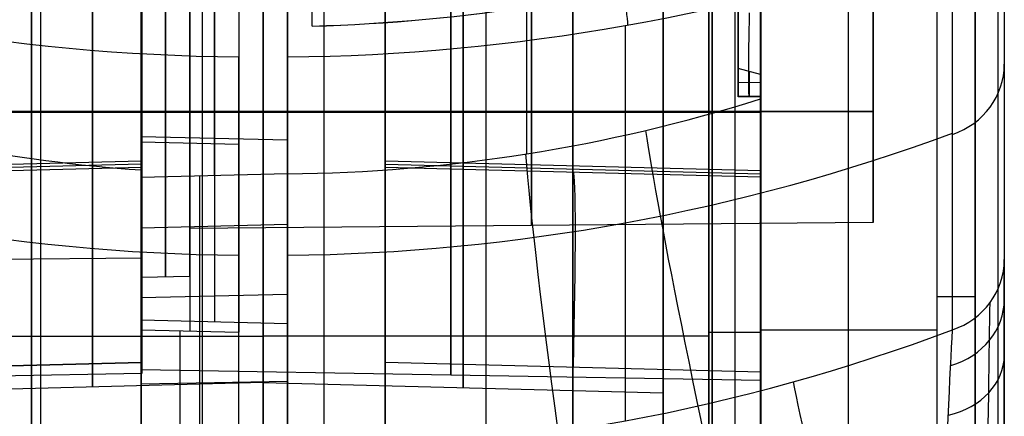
# Model space of a CAD drawing. Extents: x -15 to 7, y 1 to 148.
# Tile 48 of 194: x -2.74 to 7.35, y 108.28 to 112.34. Entities that reach past the tile are written whole.
import ezdxf

# ---------------------------------------------------------------- set-up
doc = ezdxf.new("R2010")
doc.units = 0
doc.layers.add('DEFAULT', color=7, linetype='CONTINUOUS')

msp = doc.modelspace()

# ---------------------------------------------------------------- linework, layer by layer
at = {"layer": 'DEFAULT', "color": 254}
for p, q in [((4.845, 26.585, -55.549), (4.845, 135.628, -55.549)), ((7.045, 87.885, -67.344), (7.045, 115.925, -67.344)), ((-1.5, 110.802, -14.681), (-1.5, 114.372, -3.291)), ((0, 114.332, -3.26), (0, 110.761, -14.649)), ((-1.5, 114.304, -3.217), (-1.5, 110.724, -14.637)), ((-0.75, 110.743, -14.643), (-0.75, 114.318, -3.239)), ((7.045, 104.89, -107.184), (7.045, 114.116, -107.184)), ((0.253, 112.274, -9.846), (0.253, 113.935, -10.076)), ((7.345, 113.886, -1.334), (7.345, 109.884, -14.101)), ((4.845, 104.848, -107.631), (4.845, 113.476, -107.631)), ((5.75, 104.871, -107.608), (5.75, 113.474, -107.608)), ((6.655, 113.471, -107.584), (6.655, 104.894, -107.584)), ((6.815, 109.165, -13.876), (6.815, 113.168, -1.109)), ((-1.5, 109.267, -14.21), (-1.5, 113.023, -2.229)), ((-1.5, 113.018, -1.852), (-1.5, 109.164, -14.147)), ((-1, 113.005, -1.85), (-1, 109.152, -14.143)), ((-0.75, 113.006, -2.22), (-0.75, 109.249, -14.204)), ((-0.5, 112.992, -1.849), (-0.5, 109.139, -14.139)), ((0, 109.23, -14.198), (0, 112.988, -2.211)), ((4.619, 111.75, -14.172), (4.619, 112.76, -14.172)), ((0.253, 112.274, -9.846), (0.253, 112.577, -8.879)), ((6, 110.264, -91.844), (6, 112.533, -91.844)), ((2.45, 112.472, -9.912), (2.45, 110.967, -14.713)), ((4.619, 112.48, -11.474), (4.619, 111.842, -13.508)), ((3.461, 112.281, -0.923), (3.461, 108.232, -13.837)), ((-0.5, 107.899, -13.75), (-0.5, 111.959, -0.799)), ((0, 111.959, -0.799), (0, 107.899, -13.75)), ((-1.5, 110.047, -11.329), (-1.5, 111.852, -11.329)), ((4.619, 111.842, -13.508), (4.619, 111.561, -15.537)), ((4.845, 111.78, -13.924), (4.619, 111.842, -13.508)), ((4.732, 111.812, -13.714), (4.732, 111.559, -15.539)), ((-1.5, 110.122, -11.485), (-1.5, 111.712, -11.485)), ((4.619, 111.701, -14.525), (4.845, 111.697, -14.524)), ((4.845, 111.78, -13.924), (4.845, 111.528, -14.728)), ((4.845, 111.556, -15.54), (4.845, 111.78, -13.924)), ((4.619, 111.561, -15.537), (4.619, 111.551, -15.674)), ((4.619, 111.561, -15.537), (4.845, 111.556, -15.54)), ((4.845, 111.547, -15.678), (4.619, 111.551, -15.674)), ((4.845, 111.547, -15.678), (4.845, 111.556, -15.54)), ((-5.645, 111.399, -90.308), (-1.495, 111.399, -90.344)), ((-1.495, 111.399, -93.344), (-5.645, 111.399, -93.38)), ((-1.495, 111.399, -89.161), (-4.345, 111.399, -89.112)), ((-4.345, 111.399, -94.577), (-1.495, 111.399, -94.527)), ((-1.5, 111.399, -93.544), (-1, 111.399, -93.531)), ((-1, 111.399, -90.157), (-1.5, 111.399, -90.144)), ((-1.5, 111.399, -94.483), (4.845, 111.399, -94.594)), ((4.845, 111.399, -89.094), (-1.5, 111.399, -89.205)), ((-1.5, 111.399, -94.483), (-1.5, 111.399, -93.544)), ((-1.5, 111.399, -90.144), (-1.5, 111.399, -89.205)), ((-1.495, 111.399, -89.161), (-1.495, 111.399, -90.344)), ((-1.495, 111.399, -93.344), (-1.495, 111.399, -94.527)), ((-1, 111.399, -93.04), (6, 111.399, -92.979)), ((6, 111.399, -90.71), (-1, 111.399, -90.649)), ((-1, 111.399, -93.531), (-1, 111.399, -93.04)), ((-1, 111.399, -90.649), (-1, 111.399, -90.157)), ((6, 111.399, -92.979), (6, 111.399, -90.71)), ((-1.5, 111.146, -8.217), (0, 111.109, -8.205)), ((-1.5, 111.091, -8.001), (-0.5, 111.066, -7.993)), ((0, 110.761, -14.649), (-1.5, 110.724, -14.637)), ((0, 109.193, -9.622), (0, 110.665, -9.622)), ((-0.5, 109.222, -9.529), (-0.5, 110.584, -9.529)), ((0, 110.242, -15.936), (-1.5, 110.207, -15.919)), ((6, 110.264, -91.844), (-1, 110.203, -91.844)), ((-1, 109.712, -91.844), (-1, 110.203, -91.844)), ((-1.495, 109.899, -91.844), (-5.645, 109.863, -91.844)), ((-1.495, 108.716, -91.844), (-1.495, 109.899, -91.844)), ((-1, 109.712, -91.844), (-1.5, 109.699, -91.844)), ((-1.5, 108.76, -91.844), (-1.5, 109.699, -91.844)), ((0, 109.526, -17.127), (-1.5, 109.494, -17.104)), ((-1.5, 109.267, -14.21), (0, 109.23, -14.198)), ((-1.5, 109.238, -13.911), (-1.5, 109.238, -17.585)), ((-1.5, 109.233, -17.449), (-1.5, 109.233, -14.318)), ((-1.5, 109.164, -14.147), (-0.5, 109.139, -14.139)), ((6.655, 109.162, -107.584), (4.845, 109.162, -107.631)), ((-1.495, 108.716, -91.844), (-4.345, 108.666, -91.844)), ((-1.5, 108.76, -91.844), (4.845, 108.649, -91.844)), ((0, 108.637, -18.18), (-1.5, 108.609, -18.153))]:
    msp.add_line(p, q, dxfattribs=at)
at = {"layer": 'DEFAULT', "color": 7}
for p, q in [((-1.5, 116.859, -103.912), (-1.5, 110.892, -103.912)), ((1, 110.892, -103.912), (1, 116.859, -103.912)), ((2.925, 110.842, -103.962), (2.925, 116.809, -103.962)), ((4.85, 110.793, -104.013), (4.85, 115.297, -104.013)), ((-1.5, 113.86, -86.384), (-1.5, 64.874, -86.384)), ((-0.875, 113.877, -86.368), (-0.875, 64.858, -86.368)), ((-0.25, 113.893, -86.351), (-0.25, 64.841, -86.351)), ((0.375, 64.858, -86.368), (0.375, 113.877, -86.368)), ((1, 64.874, -86.384), (1, 113.86, -86.384)), ((-2.533, 113.466, -107.702), (-2.533, 104.783, -107.702)), ((-0.25, 104.725, -107.762), (-0.25, 113.473, -107.762)), ((2.034, 104.783, -107.702), (2.034, 113.466, -107.702)), ((4.317, 113.459, -107.642), (4.317, 104.841, -107.642)), ((4.317, 104.837, -107.521), (4.317, 113.455, -107.521)), ((4.317, 104.832, -107.4), (4.317, 113.451, -107.4)), ((4.584, 113.451, -107.4), (4.584, 104.839, -107.4)), ((4.85, 104.846, -107.4), (4.85, 113.451, -107.4)), ((-3.75, 111.392, -86.91), (-1.5, 111.392, -86.851)), ((-1.5, 111.392, -96.851), (-3.75, 111.392, -96.792)), ((-3.75, 111.392, -88.992), (-0.25, 111.392, -89.083)), ((-0.25, 111.392, -94.618), (-3.75, 111.392, -94.71)), ((3.85, 111.392, -88.976), (-0.25, 111.392, -89.083)), ((-0.25, 111.392, -94.618), (3.85, 111.392, -94.725)), ((4.85, 111.392, -86.531), (1, 111.392, -86.464)), ((1, 111.392, -97.238), (4.85, 111.392, -97.171)), ((4.85, 111.392, -87.851), (3.85, 111.392, -87.886)), ((3.85, 111.392, -95.816), (4.85, 111.392, -95.851)), ((3.85, 111.392, -87.886), (3.85, 111.392, -88.976)), ((3.85, 111.392, -94.725), (3.85, 111.392, -95.816)), ((4.85, 111.392, -86.531), (4.85, 111.392, -87.851)), ((4.85, 111.392, -95.851), (4.85, 111.392, -97.171)), ((-1.5, 110.892, -103.912), (-5.35, 110.793, -104.013)), ((-1.5, 110.892, -103.912), (-1.5, 110.83, -100.376)), ((1, 110.83, -100.376), (1, 110.892, -103.912)), ((4.85, 110.793, -104.013), (1, 110.892, -103.912)), ((-1.5, 110.862, -102.194), (-5.35, 110.761, -102.194)), ((-5.35, 110.731, -100.477), (-1.5, 110.83, -100.376)), ((1, 110.862, -102.194), (4.85, 110.761, -102.194)), ((1, 110.83, -100.376), (4.85, 110.731, -100.477)), ((2.925, 110.781, -100.427), (2.926, 110.842, -103.962)), ((4.85, 110.731, -100.477), (4.85, 110.793, -104.013)), ((4.85, 105.263, -102.956), (4.85, 110.774, -102.956)), ((-4.817, 109.099, -107.642), (-0.25, 109.099, -107.762)), ((4.317, 109.099, -107.642), (-0.25, 109.099, -107.762)), ((4.317, 109.146, -107.642), (4.317, 109.146, -107.4)), ((4.317, 109.142, -107.4), (4.85, 109.142, -107.4)), ((-1.5, 108.831, -98.412), (-5.35, 108.732, -98.513)), ((-5.35, 108.732, -98.513), (-1.5, 108.831, -98.412)), ((-1.5, 108.831, -98.412), (-1.5, 61.875, -98.412)), ((1, 61.875, -98.412), (1, 108.831, -98.412)), ((4.85, 108.732, -98.513), (1, 108.831, -98.412)), ((2.925, 61.925, -98.462), (2.925, 108.782, -98.462)), ((4.85, 61.976, -98.513), (4.85, 108.732, -98.513)), ((-0.25, 108.625, -91.851), (-3.75, 108.533, -91.851)), ((-0.25, 108.625, -91.851), (3.85, 108.518, -91.851)), ((3.85, 107.427, -91.851), (3.85, 108.518, -91.851))]:
    msp.add_line(p, q, dxfattribs=at)
at = {"layer": 'DEFAULT', "color": 254, "extrusion": (1, 1.20474e-10, -1.67368e-10)}
msp.add_arc((99.084, -54.414, 7.345), 17.506, 357.9456, 73.5477, dxfattribs=at)
at = {"layer": 'DEFAULT', "color": 7, "extrusion": (1, 0, 0)}
for centre, radius, start, end in [((111.392, -91.851, 1), 5.387, 270, 90), ((111.392, -91.851, 2.925), 5.354, 270, 90), ((111.392, -91.851, -2.625), 4.971, 270, 90), ((111.392, -91.851, -1.5), 5, 270, 90), ((111.392, -91.851, 4.35), 3.983, 270, 90), ((111.392, -91.851, 4.85), 4, 270, 90), ((111.392, -91.851, -2), 2.813, 270, 90), ((111.392, -91.851, 1.8), 2.821, 270, 90), ((111.392, -91.851, -2.625), 4.971, 90, 270), ((111.392, -91.851, -2), 2.813, 90, 270), ((111.392, -91.851, -1.5), 5, 90, 270), ((111.392, -91.851, 1.8), 2.821, 90, 270), ((111.392, -91.851, 2.925), 5.354, 90, 270), ((111.392, -91.851, 4.35), 3.983, 90, 270), ((111.392, -91.851, 4.85), 4, 90, 270), ((108.831, -100.411, -1.5), 1.999, 0.9922, 90.0078)]:
    msp.add_arc(centre, radius, start, end, dxfattribs=at)
at = {"layer": 'DEFAULT', "color": 7, "extrusion": (1, 0, -1.66951e-16)}
msp.add_arc((111.392, -91.851, 4.85), 5.32, 270, 90, dxfattribs=at)
at = {"layer": 'DEFAULT', "color": 254, "extrusion": (1, 1.65725e-15, 6.6215e-15)}
msp.add_arc((99.084, -54.414, 7.278), 17.256, 357.9163, 73.5776, dxfattribs=at)
at = {"layer": 'DEFAULT', "color": 254, "extrusion": (1, 9.41898e-17, 4.91054e-16)}
msp.add_arc((99.084, -54.414, 7.045), 16.852, 357.8915, 73.6273, dxfattribs=at)
at = {"layer": 'DEFAULT', "color": 7, "extrusion": (1, 0, -2.24e-16)}
msp.add_arc((111.392, -91.851, 3.85), 3.965, 270, 90, dxfattribs=at)
at = {"layer": 'DEFAULT', "color": 7, "extrusion": (1, 0, 3.08971e-16)}
msp.add_arc((111.392, -91.851, 3.85), 2.875, 270, 90, dxfattribs=at)
at = {"layer": 'DEFAULT', "color": 7, "extrusion": (1, 0, 1.11355e-33)}
msp.add_arc((111.392, -91.851, -0.25), 2.767, 270, 90, dxfattribs=at)
at = {"layer": 'DEFAULT', "color": 254, "extrusion": (1, 0, 0)}
for centre, radius, start, end in [((111.399, -91.844, 4.845), 2.75, 270, 90), ((111.399, -91.844, -1.5), 2.639, 270, 90), ((111.399, -91.844, -1.495), 2.683, 270, 90), ((111.399, -91.844, 1.672), 2.695, 270, 90), ((111.399, -91.844, -1.5), 1.7, 270, 90), ((111.399, -91.844, -1.25), 1.693, 270, 90), ((111.399, -91.844, -1), 1.687, 270, 90), ((111.399, -91.844, -1.495), 1.5, 270, 90), ((111.399, -91.844, -1), 1.196, 270, 90), ((111.399, -91.844, 2.5), 1.165, 270, 90), ((111.399, -91.844, 6), 1.135, 270, 90), ((111.399, -91.844, -1.5), 1.7, 90, 270), ((111.399, -91.844, -1.5), 2.639, 90, 270), ((111.399, -91.844, -1.495), 2.683, 90, 270), ((111.399, -91.844, -1.495), 1.5, 90, 270), ((111.399, -91.844, -1.25), 1.693, 90, 270), ((111.399, -91.844, -1), 1.196, 90, 270), ((111.399, -91.844, -1), 1.687, 90, 270), ((111.399, -91.844, 1.672), 2.695, 90, 270), ((111.399, -91.844, 2.5), 1.165, 90, 270), ((111.399, -91.844, 4.845), 2.75, 90, 270), ((111.399, -91.844, 6), 1.135, 90, 270), ((102.315, -12.032, -0.9), 7.27, 280.1145, 342.6054), ((102.414, -12.031, -1.1), 7.063, 279.5213, 342.5988)]:
    msp.add_arc(centre, radius, start, end, dxfattribs=at)
at = {"layer": 'DEFAULT', "color": 254, "extrusion": (0.983441, 0.175742, -0.044249)}
msp.add_arc((110.877, -0.191, 23.2), 1, 84.3975, 162.8731, dxfattribs=at)
at = {"layer": 'DEFAULT', "color": 254, "extrusion": (-0.024817, 0.114445, 0.99312)}
msp.add_arc((-27.893, -129.191, 12.032), 20.855, 57.974, 77.1016, dxfattribs=at)
at = {"layer": 'DEFAULT', "color": 254, "extrusion": (0.024821, 0.114416, 0.993123)}
msp.add_arc((28.405, -129.136, 12.016), 20.909, 102.9019, 121.9757, dxfattribs=at)
at = {"layer": 'DEFAULT', "color": 254, "extrusion": (1, -1.97334e-09, -1.29815e-09)}
msp.add_arc((112.913, -1.098, -0.5), 1, 84.0757, 162.6013, dxfattribs=at)
at = {"layer": 'DEFAULT', "color": 254, "extrusion": (1, 1.95456e-09, 1.28579e-09)}
msp.add_arc((112.913, -1.098, 0), 1, 84.0757, 162.6013, dxfattribs=at)
at = {"layer": 'DEFAULT', "color": 254, "extrusion": (0.017572, 0.136575, 0.990474)}
msp.add_arc((16.924, -129.507, 5.586), 18.05, 99.0766, 113.8884, dxfattribs=at)
at = {"layer": 'DEFAULT', "color": 254, "extrusion": (0.017452, 0.137303, 0.990375)}
msp.add_arc((16.705, -129.453, 5.669), 17.971, 98.9574, 113.8345, dxfattribs=at)
at = {"layer": 'DEFAULT', "color": 254, "extrusion": (1, 4.50056e-15, 3.32436e-16)}
msp.add_arc((112.551, -15.674, 4.619), 1, 179.9982, 262.1108, dxfattribs=at)
at = {"layer": 'DEFAULT', "color": 254, "extrusion": (0.999695, -0.019681, -0.014888)}
for start, end in [(180, 262.0898), (172.1073, 180)]:
    msp.add_arc((112.621, -15.636, 2.768), 1, start, end, dxfattribs=at)
at = {"layer": 'DEFAULT', "color": 254, "extrusion": (1, -2.72394e-15, -2.37244e-15)}
msp.add_arc((112.547, -15.678, 4.845), 1, 179.9982, 262.1108, dxfattribs=at)
at = {"layer": 'DEFAULT', "color": 254, "extrusion": (0, 0.299138, 0.95421)}
msp.add_arc((-6.545, -109.07, 26.105), 0.8, 109.7486, 180, dxfattribs=at)
at = {"layer": 'DEFAULT', "color": 254, "extrusion": (-0.036869, -0.130506, 0.990762)}
msp.add_arc((-34.976, 119.484, -28.95), 16.59, 268.3085, 281.8573, dxfattribs=at)
at = {"layer": 'DEFAULT', "color": 254, "extrusion": (0.036802, -0.129967, 0.990835)}
msp.add_arc((34.583, 119.657, -28.91), 16.635, 254.6425, 271.6018, dxfattribs=at)
at = {"layer": 'DEFAULT', "color": 254, "extrusion": (1, -1.80009e-10, -1.29632e-10)}
msp.add_arc((103.002, -11.935, 4.845), 8.973, 269.6583, 341.86, dxfattribs=at)
at = {"layer": 'DEFAULT', "color": 254, "extrusion": (1, -1.12016e-07, 1.55168e-07)}
msp.add_arc((103.002, -11.935, 4.845), 8.973, 269.6581, 341.8602, dxfattribs=at)
at = {"layer": 'DEFAULT', "color": 7, "extrusion": (1, -4.91326e-33, 1.23457e-47)}
msp.add_arc((111.392, -91.851, -0.25), 2.767, 90, 270, dxfattribs=at)
at = {"layer": 'DEFAULT', "color": 7, "extrusion": (1, 2.33517e-32, 0)}
msp.add_arc((111.392, -91.851, 1), 5.387, 90, 270, dxfattribs=at)
at = {"layer": 'DEFAULT', "color": 7, "extrusion": (1, 1.13192e-31, 2.24e-16)}
msp.add_arc((111.392, -91.851, 3.85), 3.965, 90, 270, dxfattribs=at)
at = {"layer": 'DEFAULT', "color": 7, "extrusion": (1, 2.24735e-31, -3.08971e-16)}
msp.add_arc((111.392, -91.851, 3.85), 2.875, 90, 270, dxfattribs=at)
at = {"layer": 'DEFAULT', "color": 7, "extrusion": (1, 4.72933e-32, -1.66951e-16)}
msp.add_arc((111.392, -91.851, 4.85), 5.32, 90, 270, dxfattribs=at)
at = {"layer": 'DEFAULT', "color": 254, "extrusion": (0.974403, 0.223354, -0.025516)}
msp.add_arc((99.206, -11.443, 28.793), 8.75, 286.41, 343.0319, dxfattribs=at)
at = {"layer": 'DEFAULT', "color": 254, "extrusion": (-0.026177, 5.82577e-15, 0.999657)}
msp.add_arc((-130.219, -0.483, -7.261), 20.292, 339.7444, 359.4154, dxfattribs=at)
at = {"layer": 'DEFAULT', "color": 254, "extrusion": (0.026177, -2.61254e-15, 0.999657)}
msp.add_arc((130.272, 0.017, -7.274), 20.345, 180.5831, 200.1989, dxfattribs=at)
at = {"layer": 'DEFAULT', "color": 254, "extrusion": (0.987887, 0.153001, -0.025869)}
msp.add_arc((100.926, -11.619, 19.772), 8.75, 270.2288, 342.8017, dxfattribs=at)
at = {"layer": 'DEFAULT', "color": 254, "extrusion": (1, 1.32597e-08, 9.72466e-09)}
msp.add_arc((102.455, -12.058, -1.5), 8.749, 269.9603, 342.5524, dxfattribs=at)
at = {"layer": 'DEFAULT', "color": 254, "extrusion": (1, -2.15307e-08, 5.71617e-08)}
msp.add_arc((102.455, -12.058, -1.5), 8.749, 269.9604, 342.5524, dxfattribs=at)
at = {"layer": 'DEFAULT', "color": 7, "extrusion": (1, -7.91997e-17, -1.93627e-16)}
msp.add_arc((108.831, -100.411, 1), 1.999, 0.9922, 90.0078, dxfattribs=at)
at = {"layer": 'DEFAULT', "color": 254, "extrusion": (1, -3.48167e-17, -2.53583e-17)}
msp.add_arc((102.415, -12.033, -1.5), 8.708, 269.9989, 342.6013, dxfattribs=at)
at = {"layer": 'DEFAULT', "color": 254, "extrusion": (1, 2.14444e-17, -6.5505e-17)}
msp.add_arc((102.415, -12.033, -0.9), 8.723, 269.9989, 342.6012, dxfattribs=at)
at = {"layer": 'DEFAULT', "color": 254, "extrusion": (1, -3.71525e-11, -2.72589e-11)}
msp.add_arc((102.415, -12.033, 0), 8.747, 269.9989, 342.6012, dxfattribs=at)
at = {"layer": 'DEFAULT', "color": 254, "extrusion": (1, -3.66161e-09, 4.90683e-09)}
msp.add_arc((102.415, -12.033, 0), 8.747, 269.9989, 342.6012, dxfattribs=at)
at = {"layer": 'DEFAULT', "color": 7, "extrusion": (0.999327, -0.025716, -0.026168)}
msp.add_arc((108.82, -100.425, 2.703), 2, 1, 89.9614, dxfattribs=at)
at = {"layer": 'DEFAULT', "color": 7, "extrusion": (1, 1.85452e-15, 1.43504e-15)}
msp.add_arc((108.732, -100.512, 4.85), 1.999, 0.9922, 90.0078, dxfattribs=at)
at = {"layer": 'DEFAULT', "color": 254, "extrusion": (1.08557e-08, 0.299138, 0.95421)}
msp.add_arc((-6.545, -109.07, 19.415), 0.8, 109.7486, 180, dxfattribs=at)
at = {"layer": 'DEFAULT', "color": 254, "extrusion": (1, -3.28881e-15, -3.58821e-15)}
msp.add_arc((103.417, -11.93, 7.345), 6.821, 269.3909, 341.4448, dxfattribs=at)
at = {"layer": 'DEFAULT', "color": 254, "extrusion": (0, 1, 0)}
msp.add_arc((-6.645, -107.184, 109.503), 0.4, 180, 268.5, dxfattribs=at)
at = {"layer": 'DEFAULT', "color": 254, "extrusion": (-1.39496e-14, 0.457561, 0.889178)}
msp.add_arc((-6.545, -104.25, 36.668), 0.8, 108.4355, 180, dxfattribs=at)
at = {"layer": 'DEFAULT', "color": 254, "extrusion": (0.999922, -0.012437, -0.001277)}
msp.add_arc((103.58, -11.895, 5.855), 6.293, 268.5886, 340.8812, dxfattribs=at)
at = {"layer": 'DEFAULT', "color": 254, "extrusion": (1, 1.37126e-16, -1.56589e-16)}
msp.add_arc((102.315, -12.032, -1.5), 7.286, 279.8123, 342.6054, dxfattribs=at)
at = {"layer": 'DEFAULT', "color": 254, "extrusion": (1, 1.04512e-16, 2.74067e-17)}
msp.add_arc((102.315, -12.032), 7.247, 280.212, 342.6055, dxfattribs=at)
at = {"layer": 'DEFAULT', "color": 254, "extrusion": (-0.032407, -0.075487, 0.99662)}
msp.add_arc((-50.692, 115.714, -21.832), 19.774, 272.6183, 292.8157, dxfattribs=at)
at = {"layer": 'DEFAULT', "color": 254, "extrusion": (1, -1.84898e-16, 2.58742e-16)}
msp.add_arc((102.414, -12.031, -1.5), 7.074, 279.2932, 342.5989, dxfattribs=at)
at = {"layer": 'DEFAULT', "color": 254, "extrusion": (1, -9.4513e-17, 1.31094e-16)}
msp.add_arc((102.414, -12.031, -0.5), 7.048, 279.7012, 342.5988, dxfattribs=at)
at = {"layer": 'DEFAULT', "color": 254, "extrusion": (0.032393, -0.075307, 0.996634)}
msp.add_arc((50.336, 115.927, -21.829), 19.827, 247.143, 267.2823, dxfattribs=at)
at = {"layer": 'DEFAULT', "color": 254, "extrusion": (0.999263, -0.037698, -0.007303)}
msp.add_arc((103.604, -11.852, 2.796), 6.08, 269.1925, 340.7606, dxfattribs=at)
at = {"layer": 'DEFAULT', "color": 254, "extrusion": (0.999263, -0.037684, -0.007323)}
msp.add_arc((103.604, -11.851, 2.798), 6.08, 269.1967, 340.7564, dxfattribs=at)
at = {"layer": 'DEFAULT', "color": 254, "extrusion": (2.0296e-14, 0.598931, 0.800801)}
msp.add_arc((-6.545, -96.798, 52.407), 0.8, 106.5717, 180, dxfattribs=at)
at = {"layer": 'DEFAULT', "color": 254, "extrusion": (0.963889, 0.265107, -0.02524)}
msp.add_arc((97.863, -11.344, 34.147), 5.75, 270.3977, 343.2098, dxfattribs=at)

doc.saveas('drawing.dxf')
